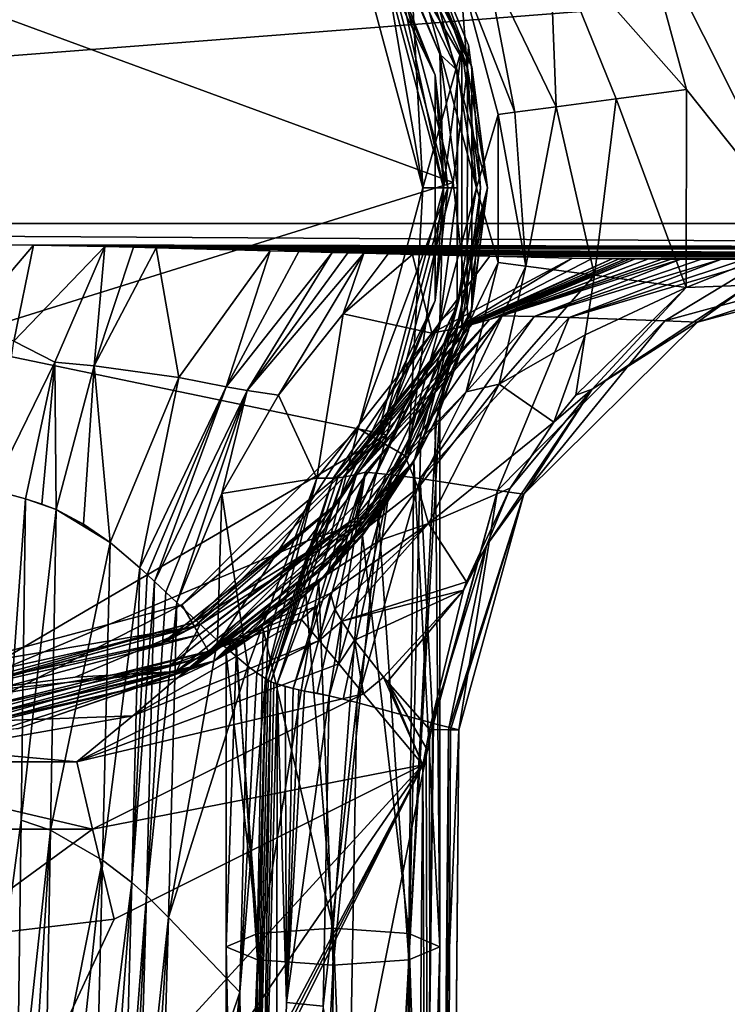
# Model space of a CAD drawing. Header units: metres. Extents: x -106 to 106, y -152 to 75.
# Tile 11 of 21: x 3 to 33, y -45 to -4. Entities that reach past the tile are written whole.
import ezdxf

# ---------------------------------------------------------------- set-up
doc = ezdxf.new("R2010")
doc.units = ezdxf.units.M
doc.layers.add('solid_20522313', color=7, linetype='CONTINUOUS')

msp = doc.modelspace()

# ---------------------------------------------------------------- linework, layer by layer
at = {"layer": 'solid_20522313'}
for points in [[(22.159164, -5.947891, 79.64257), (17.833956, 3.136271, 78.045311), (18.756016, -0.139834, 79.322937)], [(22.159164, -5.947891, 79.64257), (19.871204, 0.581675, 77.205017), (17.833956, 3.136271, 78.045311)], [(17.91346, 3.285439, 58.037868), (19.918594, 0.499982, 58.25), (22.337688, -5.901619, 58.037868)], [(17.91346, 3.285439, 58.037868), (22.337688, -5.901619, 58.037868), (19.65554, 0.355603, 57.950001)], [(21.729042, -6.040488, 55.778164), (19.515121, 0.267061, 55.23568), (17.425339, 2.896244, 55.778164)], [(17.425339, 2.896244, 55.778164), (18.819845, -0.127093, 56), (20.993502, -5.371542, 56)], [(21.729042, -6.040488, 55.778164), (17.425339, 2.896244, 55.778164), (20.993502, -5.371542, 56)], [(16.674753, 2.297672, 56.100445), (20.793076, -6.254116, 56.100445), (18.320229, -0.422885, 56)], [(16.674753, 2.297672, 56.100445), (18.469755, -0.336482, 56.300888), (20.793076, -6.254116, 56.100445)], [(-88, -12.5, -22.5), (-88, 1.184448, -22.5), (88, 1.184448, -22.5)], [(88, -12.5, -22.5), (-88, -12.5, -22.5), (88, 1.184448, -22.5)], [(25.613869, -0.314409, 23.511082), (31.37484, -6.863508, 22.5), (29.206701, 1.184448, 22.5)], [(88, -12.5, 22.5), (88, 1.184448, 22.5), (29.206701, 1.184448, 22.5)], [(41.794907, -12.5, 22.5), (88, -12.5, 22.5), (29.206701, 1.184448, 22.5)], [(36.409039, -13.185524, 22.5), (41.794907, -12.5, 22.5), (29.206701, 1.184448, 22.5)], [(31.37484, -6.863508, 22.5), (36.409039, -13.185524, 22.5), (29.206701, 1.184448, 22.5)], [(19.918594, 0.499982, 58.25), (19.871204, 0.581675, 77.205017), (22.202766, -4.996901, 78.150154)], [(22.159164, -5.947891, 79.64257), (22.202766, -4.996901, 78.150154), (19.871204, 0.581675, 77.205017)], [(23, -11.000027, 58.25), (19.918594, 0.499982, 58.25), (22.202766, -4.996901, 78.150154)], [(22.337688, -5.901619, 58.037868), (19.918594, 0.499982, 58.25), (23, -11.000027, 58.25)], [(19.65554, 0.355603, 57.950001), (20.273815, -11, 57.950001), (17.557665, -0.863149, 57.950001)], [(19.515121, 0.267061, 55.23568), (22.534121, -11, 55.23568), (21.830778, -1.892639, 30.143213)], [(21.729042, -6.040488, 55.778164), (22.534121, -11, 55.23568), (19.515121, 0.267061, 55.23568)], [(19.65554, 0.355603, 57.950001), (21.925657, -5.12162, 57.950001), (20.273815, -11, 57.950001)], [(22.337688, -5.901619, 58.037868), (21.925657, -5.12162, 57.950001), (19.65554, 0.355603, 57.950001)], [(21.551857, -10.771772, 81.214569), (18.756016, -0.139834, 79.322937), (-0.000006, -2.841091, 83.23671)], [(17.557665, -0.863149, 57.950001), (20.273815, -11, 57.950001), (18.469755, -0.336482, 56.300888)], [(18.320229, -0.422885, 56), (21.154348, -11, 56), (18.819845, -0.127093, 56)], [(20.273815, -11, 57.950001), (21.327036, -11, 56.300888), (18.469755, -0.336482, 56.300888)], [(20.793076, -6.254116, 56.100445), (18.469755, -0.336482, 56.300888), (21.327036, -11, 56.300888)], [(22.159164, -5.947891, 79.64257), (18.756016, -0.139834, 79.322937), (21.551857, -10.771772, 81.214569)], [(21.154348, -11, 56), (20.993502, -5.371542, 56), (18.819845, -0.127093, 56)], [(25.893021, -7.586236, 24.718378), (25.613869, -0.314409, 23.511082), (22.92522, -1.43606, 26.295723)], [(28.421568, -7.252871, 23.075279), (31.37484, -6.863508, 22.5), (25.613869, -0.314409, 23.511082)], [(25.893021, -7.586236, 24.718378), (28.421568, -7.252871, 23.075279), (25.613869, -0.314409, 23.511082)], [(20.793076, -6.254116, 56.100445), (21.154348, -11, 56), (18.320229, -0.422885, 56)], [(24.15287, -7.81566, 27.192989), (22.92522, -1.43606, 26.295723), (21.830778, -1.892639, 30.143213)], [(24.15287, -7.81566, 27.192989), (25.893021, -7.586236, 24.718378), (22.92522, -1.43606, 26.295723)], [(22.534121, -11, 55.23568), (23.451382, -7.908145, 30.143213), (21.830778, -1.892639, 30.143213)], [(24.15287, -7.81566, 27.192989), (21.830778, -1.892639, 30.143213), (23.451382, -7.908145, 30.143213)], [(21.551857, -10.771772, 81.214569), (-0.000006, -2.841091, 83.23671), (-0.000003, -17.504936, 85.804321)], [(21.925657, -5.12162, 57.950001), (19.655495, -22.355684, 57.950001), (20.273815, -11, 57.950001)], [(21.925657, -5.12162, 57.950001), (21.925632, -16.878469, 57.950001), (19.655495, -22.355684, 57.950001)], [(21.154348, -11, 56), (21.734917, -11, 56), (20.993502, -5.371542, 56)], [(21.729042, -6.040488, 55.778164), (20.993502, -5.371542, 56), (21.734917, -11, 56)], [(21.925657, -5.12162, 57.950001), (22.699993, -11.000047, 57.950001), (21.925632, -16.878469, 57.950001)], [(22.337688, -5.901619, 58.037868), (22.699993, -11.000047, 57.950001), (21.925657, -5.12162, 57.950001)], [(22.159164, -5.947891, 79.64257), (23, -11.000729, 79.153961), (22.202766, -4.996901, 78.150154)], [(23, -11.000027, 58.25), (22.202766, -4.996901, 78.150154), (23, -11.000729, 79.153961)], [(22.143454, -15.97957, 81.356194), (22.159164, -5.947891, 79.64257), (21.551857, -10.771772, 81.214569)], [(21.729042, -15.959512, 55.778164), (22.534121, -11, 55.23568), (21.729042, -6.040488, 55.778164)], [(21.729042, -15.959512, 55.778164), (21.729042, -6.040488, 55.778164), (21.734917, -11, 56)], [(22.143454, -15.97957, 81.356194), (23, -11.000729, 79.153961), (22.159164, -5.947891, 79.64257)], [(22.337688, -5.901619, 58.037868), (23, -11.000027, 58.25), (22.337667, -16.098473, 58.037868)], [(22.337688, -5.901619, 58.037868), (22.337667, -16.098473, 58.037868), (22.699993, -11.000047, 57.950001)], [(20.793076, -6.254116, 56.100445), (20.793076, -15.745884, 56.100445), (21.154348, -11, 56)], [(20.793076, -6.254116, 56.100445), (21.327036, -11, 56.300888), (20.793076, -15.745884, 56.100445)], [(28.421568, -7.252871, 23.075279), (31.366636, -15.198369, 22.5), (31.37484, -6.863508, 22.5)], [(31.37484, -6.863508, 22.5), (31.366636, -15.198369, 22.5), (36.409039, -13.185524, 22.5)], [(27.508066, -14.681926, 23.511101), (28.421568, -7.252871, 23.075279), (25.893021, -7.586236, 24.718378)], [(27.508066, -14.681926, 23.511101), (31.366636, -15.198369, 22.5), (28.421568, -7.252871, 23.075279)], [(24.620604, -14.295444, 26.295742), (24.15287, -7.81566, 27.192989), (23.451382, -7.908145, 30.143213)], [(24.620604, -14.295444, 26.295742), (25.893021, -7.586236, 24.718378), (24.15287, -7.81566, 27.192989)], [(24.620604, -14.295444, 26.295742), (27.508066, -14.681926, 23.511101), (25.893021, -7.586236, 24.718378)], [(22.534121, -11, 55.23568), (23.445238, -14.138107, 30.143213), (23.451382, -7.908145, 30.143213)], [(24.620604, -14.295444, 26.295742), (23.451382, -7.908145, 30.143213), (23.445238, -14.138107, 30.143213)], [(18.75824, -21.398708, 83.040367), (21.551857, -10.771772, 81.214569), (-0.000003, -17.504936, 85.804321)], [(22.143454, -15.97957, 81.356194), (21.551857, -10.771772, 81.214569), (18.75824, -21.398708, 83.040367)], [(17.557665, -21.13685, 57.950001), (18.469755, -21.663519, 56.300888), (21.327036, -11, 56.300888)], [(20.273815, -11, 57.950001), (17.557665, -21.13685, 57.950001), (21.327036, -11, 56.300888)], [(19.655495, -22.355684, 57.950001), (17.557665, -21.13685, 57.950001), (20.273815, -11, 57.950001)], [(21.154348, -11, 56), (18.320229, -21.577114, 56), (20.993502, -16.62846, 56)], [(20.793076, -15.745884, 56.100445), (18.320229, -21.577114, 56), (21.154348, -11, 56)], [(20.793076, -15.745884, 56.100445), (21.327036, -11, 56.300888), (18.469755, -21.663519, 56.300888)], [(22.534121, -11, 55.23568), (19.515121, -22.267061, 55.23568), (23.445238, -14.138107, 30.143213)], [(21.729042, -15.959512, 55.778164), (19.515121, -22.267061, 55.23568), (22.534121, -11, 55.23568)], [(20.18314, -22.029093, 72.076904), (19.918568, -22.500029, 58.25), (23, -11.000027, 58.25)], [(22.337667, -16.098473, 58.037868), (23, -11.000027, 58.25), (19.918568, -22.500029, 58.25)], [(20.849913, -20.709848, 73.299416), (20.18314, -22.029093, 72.076904), (23, -11.000027, 58.25)], [(20.849913, -20.709848, 73.299416), (23, -11.000027, 58.25), (21, -20.380831, 74.411736)], [(21.154348, -11, 56), (20.993502, -16.62846, 56), (21.734917, -11, 56)], [(21.729042, -15.959512, 55.778164), (21.734917, -11, 56), (20.993502, -16.62846, 56)], [(21, -20.380831, 74.411736), (23, -11.000027, 58.25), (22.203497, -17.000391, 80.144203)], [(22.337667, -16.098473, 58.037868), (21.925632, -16.878469, 57.950001), (22.699993, -11.000047, 57.950001)], [(22.143454, -15.97957, 81.356194), (22.203497, -17.000391, 80.144203), (23, -11.000729, 79.153961)], [(23, -11.000027, 58.25), (23, -11.000729, 79.153961), (22.203497, -17.000391, 80.144203)], [(88, -13.56066, -22.060659), (-88, -12.5, -22.5), (88, -12.5, -22.5)], [(88, -13.56066, -22.060659), (1.972453, -13.401677, -22.19874), (-88, -12.5, -22.5)], [(34.014324, -15.099493, 22.060659), (36.409039, -13.185524, 22.5), (31.366636, -15.198369, 22.5)], [(1.093568, -16.68074, -20.124584), (1.972453, -13.401677, -22.19874), (3.882222, -13.420269, -22.184526)], [(1.093568, -16.68074, -20.124584), (3.882222, -13.420269, -22.184526), (3.060774, -17.45677, -19.65657)], [(88, -13.56066, -22.060659), (3.882222, -13.420269, -22.184526), (1.972453, -13.401677, -22.19874)], [(3.060774, -17.45677, -19.65657), (3.882222, -13.420269, -22.184526), (6.897448, -13.470879, -22.143414)], [(3.060774, -17.45677, -19.65657), (6.897448, -13.470879, -22.143414), (4.784286, -18.344639, -19.083626)], [(88, -13.56066, -22.060659), (6.897448, -13.470879, -22.143414), (3.882222, -13.420269, -22.184526)], [(6.447274, -18.495636, -18.808414), (4.784286, -18.344639, -19.083626), (6.897448, -13.470879, -22.143414)], [(6.447274, -18.495636, -18.808414), (6.897448, -13.470879, -22.143414), (8.097108, -13.497569, -22.120203)], [(6.447274, -18.495636, -18.808414), (8.097108, -13.497569, -22.120203), (9.055726, -13.520762, -22.09911)], [(10.010758, -18.987864, -17.890762), (6.447274, -18.495636, -18.808414), (9.055726, -13.520762, -22.09911)], [(88, -13.56066, -22.060659), (8.097108, -13.497569, -22.120203), (6.897448, -13.470879, -22.143414)], [(88, -13.56066, -22.060659), (9.055726, -13.520762, -22.09911), (8.097108, -13.497569, -22.120203)], [(13.846398, -13.650879, -21.962017), (9.055726, -13.520762, -22.09911), (11.62744, -13.588185, -22.032402)], [(88, -13.56066, -22.060659), (11.62744, -13.588185, -22.032402), (9.055726, -13.520762, -22.09911)], [(10.010758, -18.987864, -17.890762), (9.055726, -13.520762, -22.09911), (13.846398, -13.650879, -21.962017)], [(11.99399, -19.37521, -17.163057), (10.010758, -18.987864, -17.890762), (13.846398, -13.650879, -21.962017)], [(88, -13.56066, -22.060659), (87.999825, -14, -21), (11.62744, -13.588185, -22.032402)], [(87.999825, -14, -21), (13.846398, -13.650879, -21.962017), (11.62744, -13.588185, -22.032402)], [(11.99399, -19.37521, -17.163057), (13.846398, -13.650879, -21.962017), (15.057316, -13.683551, -21.921524)], [(87.999825, -14, -21), (15.057316, -13.683551, -21.921524), (13.846398, -13.650879, -21.962017)], [(11.99399, -19.37521, -17.163057), (15.057316, -13.683551, -21.921524), (16.454609, -13.719032, -21.874048)], [(12.878977, -19.533072, -16.802654), (11.99399, -19.37521, -17.163057), (16.454609, -13.719032, -21.874048)], [(12.878977, -19.533072, -16.802654), (16.454609, -13.719032, -21.874048), (17.124081, -13.736105, -21.849731)], [(12.878977, -19.533072, -16.802654), (17.124081, -13.736105, -21.849731), (17.792044, -13.753176, -21.824348)], [(14.19584, -19.736418, -16.215639), (12.878977, -19.533072, -16.802654), (17.792044, -13.753176, -21.824348)], [(16.928749, -16.30941, -18.57416), (14.19584, -19.736418, -16.215639), (17.792044, -13.753176, -21.824348)], [(87.999825, -14, -21), (16.454609, -13.719032, -21.874048), (15.057316, -13.683551, -21.921524)], [(87.999825, -14, -21), (17.124081, -13.736105, -21.849731), (16.454609, -13.719032, -21.874048)], [(16.928749, -16.30941, -18.57416), (17.792044, -13.753176, -21.824348), (18.818287, -13.779348, -21.783113)], [(16.928749, -16.30941, -18.57416), (18.818287, -13.779348, -21.783113), (19.84211, -13.805236, -21.739161)], [(20.658865, -17.125259, -16.1572), (16.928749, -16.30941, -18.57416), (19.84211, -13.805236, -21.739161)], [(87.999825, -14, -21), (17.792044, -13.753176, -21.824348), (17.124081, -13.736105, -21.849731)], [(87.999825, -14, -21), (18.818287, -13.779348, -21.783113), (17.792044, -13.753176, -21.824348)], [(87.999825, -14, -21), (19.84211, -13.805236, -21.739161), (18.818287, -13.779348, -21.783113)], [(87.999825, -14, -21), (23.103056, -13.883955, -21.578506), (19.84211, -13.805236, -21.739161)], [(20.658865, -17.125259, -16.1572), (19.84211, -13.805236, -21.739161), (23.103056, -13.883955, -21.578506)], [(20.658865, -17.125259, -16.1572), (23.103056, -13.883955, -21.578506), (26.565542, -13.954547, -21.366463)], [(21.729374, -16.907656, -15.832203), (20.658865, -17.125259, -16.1572), (26.565542, -13.954547, -21.366463)], [(21.729374, -16.907656, -15.832203), (26.565542, -13.954547, -21.366463), (27.409824, -13.968287, -21.306808)], [(21.729374, -16.907656, -15.832203), (27.409824, -13.968287, -21.306808), (28.274586, -13.980377, -21.241837)], [(22.049175, -16.824692, -15.745816), (21.729374, -16.907656, -15.832203), (28.274586, -13.980377, -21.241837)], [(22.049175, -16.824692, -15.745816), (28.274586, -13.980377, -21.241837), (28.538568, -13.983608, -21.221151)], [(22.049175, -16.824692, -15.745816), (28.538568, -13.983608, -21.221151), (28.803024, -13.986604, -21.200022)], [(22.333984, -16.757683, -15.645121), (22.049175, -16.824692, -15.745816), (28.803024, -13.986604, -21.200022)], [(22.333984, -16.757683, -15.645121), (28.803024, -13.986604, -21.200022), (29.007874, -13.988746, -21.183403)], [(22.333984, -16.757683, -15.645121), (29.007874, -13.988746, -21.183403), (29.212992, -13.99072, -21.166601)], [(23.084497, -16.550421, -15.406041), (22.333984, -16.757683, -15.645121), (29.212992, -13.99072, -21.166601)], [(23.084497, -16.550421, -15.406041), (29.212992, -13.99072, -21.166601), (29.774237, -13.995215, -21.119709)], [(23.084497, -16.550421, -15.406041), (29.774237, -13.995215, -21.119709), (30.33869, -13.998314, -21.071095)], [(23.084497, -16.550421, -15.406041), (30.33869, -13.998314, -21.071095), (23.6026, -16.385227, -15.255149)], [(87.999825, -14, -21), (26.565542, -13.954547, -21.366463), (23.103056, -13.883955, -21.578506)], [(23.6026, -16.385227, -15.255149), (30.33869, -13.998314, -21.071095), (30.735239, -13.999567, -21.036026)], [(23.6026, -16.385227, -15.255149), (30.735239, -13.999567, -21.036026), (31.133635, -14, -21)], [(23.6026, -16.385227, -15.255149), (31.133635, -14, -21), (24.960836, -16.41675, -13.264277)], [(32.009205, -14, -19.817461), (24.960836, -16.41675, -13.264277), (31.133635, -14, -21)], [(32.009205, -14, -19.817461), (32.857449, -14, -18.600279), (24.960836, -16.41675, -13.264277)], [(26.442331, -16.463125, -10.738212), (24.960836, -16.41675, -13.264277), (32.857449, -14, -18.600279)], [(33.831848, -14, -17.103024), (26.442331, -16.463125, -10.738212), (32.857449, -14, -18.600279)], [(33.831848, -14, -17.103024), (34.76395, -14, -15.555731), (26.442331, -16.463125, -10.738212)], [(30.46969, -16.605164, -0.4266), (26.442331, -16.463125, -10.738212), (34.76395, -14, -15.555731)], [(87.999825, -14, -21), (27.409824, -13.968287, -21.306808), (26.565542, -13.954547, -21.366463)], [(87.999825, -14, -21), (28.274586, -13.980377, -21.241837), (27.409824, -13.968287, -21.306808)], [(87.999825, -14, -21), (28.538568, -13.983608, -21.221151), (28.274586, -13.980377, -21.241837)], [(87.999825, -14, -21), (28.803024, -13.986604, -21.200022), (28.538568, -13.983608, -21.221151)], [(87.999825, -14, -21), (29.007874, -13.988746, -21.183403), (28.803024, -13.986604, -21.200022)], [(87.999825, -14, -21), (29.212992, -13.99072, -21.166601), (29.007874, -13.988746, -21.183403)], [(87.999825, -14, -21), (29.774237, -13.995215, -21.119709), (29.212992, -13.99072, -21.166601)], [(87.999825, -14, -21), (30.33869, -13.998314, -21.071095), (29.774237, -13.995215, -21.119709)], [(87.999825, -14, -21), (30.735239, -13.999567, -21.036026), (30.33869, -13.998314, -21.071095)], [(30.46969, -16.605164, -0.4266), (34.76395, -14, -15.555731), (39.996944, -14, -3.005569)], [(30.46969, -16.605164, -0.4266), (39.996944, -14, -3.005569), (31.845331, -16.650476, 10.5)], [(87.999825, -14, -21), (31.133635, -14, -21), (30.735239, -13.999567, -21.036026)], [(32.009205, -14, -19.817461), (31.133635, -14, -21), (87.999825, -14, -21)], [(39.996944, -14, -3.005569), (41.794907, -14, 10.5), (31.845331, -16.650476, 10.5)], [(31.845331, -16.650476, 21), (31.845331, -16.650476, 10.5), (41.794907, -14, 10.5)], [(31.845331, -16.650476, 21), (41.794907, -14, 10.5), (41.794907, -14, 21)], [(34.014324, -15.099493, 22.060659), (31.845331, -16.650476, 21), (41.794907, -14, 21)], [(32.009205, -14, -19.817461), (87.999825, -14, -21), (32.857449, -14, -18.600279)], [(33.831848, -14, -17.103024), (32.857449, -14, -18.600279), (87.999825, -14, -21)], [(19.515121, -22.267061, 55.23568), (22.0998, -19.587282, 28.90617), (23.445238, -14.138107, 30.143213)], [(24.620604, -14.295444, 26.295742), (23.445238, -14.138107, 30.143213), (22.0998, -19.587282, 28.90617)], [(23.492363, -19.270113, 25.139317), (24.620604, -14.295444, 26.295742), (22.0998, -19.587282, 28.90617)], [(23.492363, -19.270113, 25.139317), (27.508066, -14.681926, 23.511101), (24.620604, -14.295444, 26.295742)], [(27.111349, -17.183359, 23.107994), (27.508066, -14.681926, 23.511101), (23.492363, -19.270113, 25.139317)], [(27.111349, -17.183359, 23.107994), (31.366636, -15.198369, 22.5), (27.508066, -14.681926, 23.511101)], [(26.716173, -19.725853, 22.306692), (27.40531, -19.48428, 22.060659), (31.366636, -15.198369, 22.5)], [(27.111349, -17.183359, 23.107994), (26.716173, -19.725853, 22.306692), (31.366636, -15.198369, 22.5)], [(27.40531, -19.48428, 22.060659), (34.014324, -15.099493, 22.060659), (31.366636, -15.198369, 22.5)], [(27.40531, -19.48428, 22.060659), (31.845331, -16.650476, 21), (34.014324, -15.099493, 22.060659)], [(20.793076, -15.745884, 56.100445), (16.674753, -24.297672, 56.100445), (18.320229, -21.577114, 56)], [(20.793076, -15.745884, 56.100445), (18.469755, -21.663519, 56.300888), (16.674753, -24.297672, 56.100445)], [(17.425339, -24.896244, 55.778164), (19.515121, -22.267061, 55.23568), (21.729042, -15.959512, 55.778164)], [(17.425339, -24.896244, 55.778164), (21.729042, -15.959512, 55.778164), (18.819843, -21.872908, 56)], [(17.791758, -25.047266, 82.863701), (22.143454, -15.97957, 81.356194), (18.75824, -21.398708, 83.040367)], [(17.791758, -25.047266, 82.863701), (22.203497, -17.000391, 80.144203), (22.143454, -15.97957, 81.356194)], [(22.337667, -16.098473, 58.037868), (19.918568, -22.500029, 58.25), (17.913401, -25.285513, 58.037868)], [(22.337667, -16.098473, 58.037868), (17.913401, -25.285513, 58.037868), (21.925632, -16.878469, 57.950001)], [(21.729042, -15.959512, 55.778164), (20.993502, -16.62846, 56), (18.819843, -21.872908, 56)], [(15.816549, -23.219347, -12.767097), (14.19584, -19.736418, -16.215639), (16.928749, -16.30941, -18.57416)], [(20.658865, -17.125259, -16.1572), (15.816549, -23.219347, -12.767097), (16.928749, -16.30941, -18.57416)], [(23.084497, -16.550421, -15.406041), (16.924738, -23.180199, -11.777963), (22.333984, -16.757683, -15.645121)], [(23.084497, -16.550421, -15.406041), (17.484795, -23.076803, -11.249233), (16.924738, -23.180199, -11.777963)], [(17.484795, -23.076803, -11.249233), (23.6026, -16.385227, -15.255149), (17.867887, -22.971981, -10.880576)], [(23.084497, -16.550421, -15.406041), (23.6026, -16.385227, -15.255149), (17.484795, -23.076803, -11.249233)], [(17.867887, -22.971981, -10.880576), (23.6026, -16.385227, -15.255149), (18.972637, -23.082939, -9.217856)], [(23.6026, -16.385227, -15.255149), (24.960836, -16.41675, -13.264277), (18.972637, -23.082939, -9.217856)], [(20.170424, -23.24579, -7.107307), (18.972637, -23.082939, -9.217856), (24.960836, -16.41675, -13.264277)], [(26.442331, -16.463125, -10.738212), (20.170424, -23.24579, -7.107307), (24.960836, -16.41675, -13.264277)], [(23.425508, -23.740351, 1.480755), (20.170424, -23.24579, -7.107307), (26.442331, -16.463125, -10.738212)], [(23.425508, -23.740351, 1.480755), (26.442331, -16.463125, -10.738212), (30.46969, -16.605164, -0.4266)], [(21.729374, -16.907656, -15.832203), (16.504215, -23.22543, -12.163916), (20.658865, -17.125259, -16.1572)], [(16.703802, -23.204544, -11.985228), (16.504215, -23.22543, -12.163916), (21.729374, -16.907656, -15.832203)], [(22.333984, -16.757683, -15.645121), (16.703802, -23.204544, -11.985228), (22.049175, -16.824692, -15.745816)], [(22.333984, -16.757683, -15.645121), (16.924738, -23.180199, -11.777963), (16.703802, -23.204544, -11.985228)], [(22.049175, -16.824692, -15.745816), (16.703802, -23.204544, -11.985228), (21.729374, -16.907656, -15.832203)], [(17.913401, -25.285513, 58.037868), (19.655495, -22.355684, 57.950001), (21.925632, -16.878469, 57.950001)], [(18.320229, -21.577114, 56), (18.819843, -21.872908, 56), (20.993502, -16.62846, 56)], [(23.425508, -23.740351, 1.480755), (30.46969, -16.605164, -0.4266), (24.532869, -23.899403, 10.5)], [(30.46969, -16.605164, -0.4266), (31.845331, -16.650476, 10.5), (24.532869, -23.899403, 10.5)], [(24.532869, -23.899403, 21), (24.532869, -23.899403, 10.5), (31.845331, -16.650476, 10.5)], [(31.845331, -16.650476, 21), (24.532869, -23.899403, 21), (31.845331, -16.650476, 10.5)], [(27.40531, -19.48428, 22.060659), (24.532869, -23.899403, 21), (31.845331, -16.650476, 21)], [(16.504215, -23.22543, -12.163916), (15.816549, -23.219347, -12.767097), (20.658865, -17.125259, -16.1572)], [(17.791758, -25.047266, 82.863701), (19.875546, -22.574224, 81.05365), (22.203497, -17.000391, 80.144203)], [(20.802757, -20.810469, 75.825439), (22.203497, -17.000391, 80.144203), (19.875546, -22.574224, 81.05365)], [(20.802757, -20.810469, 75.825439), (21, -20.380831, 74.411736), (22.203497, -17.000391, 80.144203)], [(27.111349, -17.183359, 23.107994), (23.492363, -19.270113, 25.139317), (25.794064, -20.872564, 22.266819)], [(27.111349, -17.183359, 23.107994), (25.794064, -20.872564, 22.266819), (26.716173, -19.725853, 22.306692)], [(18.75824, -21.398708, 83.040367), (-0.000003, -17.504936, 85.804321), (0, -32.361866, 84.859528)], [(2.151513, -23.714151, -17.586681), (3.060774, -17.45677, -19.65657), (4.784286, -18.344639, -19.083626)], [(2.151513, -23.714151, -17.586681), (4.784286, -18.344639, -19.083626), (3.549267, -24.091677, -17.345034)], [(4.233344, -24.319004, -17.190723), (3.549267, -24.091677, -17.345034), (4.784286, -18.344639, -19.083626)], [(4.233344, -24.319004, -17.190723), (4.784286, -18.344639, -19.083626), (4.847096, -24.547401, -17.033403)], [(6.447274, -18.495636, -18.808414), (4.847096, -24.547401, -17.033403), (4.784286, -18.344639, -19.083626)], [(5.997297, -25.169655, -16.649151), (4.847096, -24.547401, -17.033403), (6.447274, -18.495636, -18.808414)], [(5.997297, -25.169655, -16.649151), (6.447274, -18.495636, -18.808414), (7.113913, -25.939783, -16.162195)], [(10.010758, -18.987864, -17.890762), (7.113913, -25.939783, -16.162195), (6.447274, -18.495636, -18.808414)], [(8.359559, -26.99485, -15.483579), (7.113913, -25.939783, -16.162195), (10.010758, -18.987864, -17.890762)], [(11.99399, -19.37521, -17.163057), (8.359559, -26.99485, -15.483579), (10.010758, -18.987864, -17.890762)], [(8.671614, -27.283733, -15.292346), (8.359559, -26.99485, -15.483579), (11.99399, -19.37521, -17.163057)], [(8.671614, -27.283733, -15.292346), (11.99399, -19.37521, -17.163057), (8.98246, -27.574278, -15.094164)], [(12.878977, -19.533072, -16.802654), (8.98246, -27.574278, -15.094164), (11.99399, -19.37521, -17.163057)], [(23.492363, -19.270113, 25.139317), (22.0998, -19.587282, 28.90617), (20.0874, -23.630133, 28.490005)], [(20.521338, -25.129805, 24.765823), (23.492363, -19.270113, 25.139317), (20.0874, -23.630133, 28.490005)], [(20.521338, -25.129805, 24.765823), (25.794064, -20.872564, 22.266819), (23.492363, -19.270113, 25.139317)], [(22.963017, -26.054779, 22.060659), (24.532869, -23.899403, 21), (27.40531, -19.48428, 22.060659)], [(23.955193, -23.640465, 22.221552), (22.963017, -26.054779, 22.060659), (27.40531, -19.48428, 22.060659)], [(25.794064, -20.872564, 22.266819), (23.955193, -23.640465, 22.221552), (27.40531, -19.48428, 22.060659)], [(26.716173, -19.725853, 22.306692), (25.794064, -20.872564, 22.266819), (27.40531, -19.48428, 22.060659)], [(9.464945, -28.029015, -14.771011), (8.98246, -27.574278, -15.094164), (12.878977, -19.533072, -16.802654)], [(9.464945, -28.029015, -14.771011), (12.878977, -19.533072, -16.802654), (9.926815, -28.465858, -14.443387)], [(11.812657, -23.873995, -14.809688), (9.926815, -28.465858, -14.443387), (12.878977, -19.533072, -16.802654)], [(14.19584, -19.736418, -16.215639), (11.812657, -23.873995, -14.809688), (12.878977, -19.533072, -16.802654)], [(15.816549, -23.219347, -12.767097), (11.812657, -23.873995, -14.809688), (14.19584, -19.736418, -16.215639)], [(19.515121, -22.267061, 55.23568), (20.0874, -23.630133, 28.490005), (22.0998, -19.587282, 28.90617)], [(19.682365, -43.506641, 75.258766), (20.849913, -20.709848, 73.299416), (21, -20.380831, 74.411736)], [(19.682365, -43.506641, 75.258766), (21, -20.380831, 74.411736), (21, -42.956642, 78.392464)], [(19.682365, -43.506641, 75.258766), (20.18314, -22.029093, 72.076904), (20.849913, -20.709848, 73.299416)], [(21, -42.956642, 78.392464), (21, -20.380831, 74.411736), (20.802757, -20.810469, 75.825439)], [(17.557665, -21.13685, 57.950001), (10.136851, -28.557665, 57.950001), (18.469755, -21.663519, 56.300888)], [(11.338322, -30.665504, 57.950001), (10.136851, -28.557665, 57.950001), (17.557665, -21.13685, 57.950001)], [(16.044453, -27.058186, 57.950001), (11.338322, -30.665504, 57.950001), (17.557665, -21.13685, 57.950001)], [(19.655495, -22.355684, 57.950001), (16.044453, -27.058186, 57.950001), (17.557665, -21.13685, 57.950001)], [(19.901678, -22.529234, 77.782135), (20.802757, -20.810469, 75.825439), (19.875546, -22.574224, 81.05365)], [(21, -42.956642, 78.392464), (20.802757, -20.810469, 75.825439), (19.901678, -22.529234, 77.782135)], [(20.521338, -25.129805, 24.765823), (23.955193, -23.640465, 22.221552), (25.794064, -20.872564, 22.266819)], [(15.406248, -25.866251, 83.789467), (18.75824, -21.398708, 83.040367), (0, -32.361866, 84.859528)], [(17.791758, -25.047266, 82.863701), (18.75824, -21.398708, 83.040367), (15.406248, -25.866251, 83.789467)], [(10.136851, -28.557665, 57.950001), (10.663518, -29.469755, 56.300888), (18.469755, -21.663519, 56.300888)], [(18.320229, -21.577114, 56), (10.577115, -29.320229, 56), (15.362264, -26.375549, 56)], [(16.674753, -24.297672, 56.100445), (10.577115, -29.320229, 56), (18.320229, -21.577114, 56)], [(16.674753, -24.297672, 56.100445), (18.469755, -21.663519, 56.300888), (10.663518, -29.469755, 56.300888)], [(18.320229, -21.577114, 56), (15.362264, -26.375549, 56), (18.819843, -21.872908, 56)], [(17.425339, -24.896244, 55.778164), (18.819843, -21.872908, 56), (15.362264, -26.375549, 56)], [(19.515121, -22.267061, 55.23568), (11.26706, -30.515121, 55.23568), (20.0874, -23.630133, 28.490005)], [(17.425339, -24.896244, 55.778164), (11.26706, -30.515121, 55.23568), (19.515121, -22.267061, 55.23568)], [(17.913401, -25.285513, 58.037868), (16.044453, -27.058186, 57.950001), (19.655495, -22.355684, 57.950001)], [(20.18314, -22.029093, 72.076904), (18.405334, -24.792885, 71.050148), (19.918568, -22.500029, 58.25)], [(19.682365, -43.506641, 75.258766), (18.405334, -24.792885, 71.050148), (20.18314, -22.029093, 72.076904)], [(12.435098, -30.3486, 74.209137), (11.499967, -30.918604, 58.25), (19.918568, -22.500029, 58.25)], [(17.913401, -25.285513, 58.037868), (19.918568, -22.500029, 58.25), (11.499967, -30.918604, 58.25)], [(13.768373, -29.423677, 72.374962), (12.435098, -30.3486, 74.209137), (19.918568, -22.500029, 58.25)], [(15.899878, -27.619081, 71.159477), (13.768373, -29.423677, 72.374962), (19.918568, -22.500029, 58.25)], [(18.405334, -24.792885, 71.050148), (15.899878, -27.619081, 71.159477), (19.918568, -22.500029, 58.25)], [(17.740204, -25.638481, 79.731262), (19.875546, -22.574224, 81.05365), (16.192163, -27.334438, 81.823219)], [(17.791758, -25.047266, 82.863701), (16.192163, -27.334438, 81.823219), (19.875546, -22.574224, 81.05365)], [(17.740204, -25.638481, 79.731262), (19.901678, -22.529234, 77.782135), (19.875546, -22.574224, 81.05365)], [(19.682365, -42.401684, 81.525284), (19.901678, -22.529234, 77.782135), (17.740204, -25.638481, 79.731262)], [(19.682365, -42.401684, 81.525284), (21, -42.956642, 78.392464), (19.901678, -22.529234, 77.782135)], [(16.924738, -23.180199, -11.777963), (14.14099, -31.88604, -10.39138), (13.881656, -31.795671, -10.702494)], [(16.924738, -23.180199, -11.777963), (13.881656, -31.795671, -10.702494), (16.703802, -23.204544, -11.985228)], [(16.703802, -23.204544, -11.985228), (13.881656, -31.795671, -10.702494), (16.504215, -23.22543, -12.163916)], [(17.484795, -23.076803, -11.249233), (14.816725, -32.088966, -9.548729), (14.14099, -31.88604, -10.39138)], [(17.484795, -23.076803, -11.249233), (14.14099, -31.88604, -10.39138), (16.924738, -23.180199, -11.777963)], [(17.867887, -22.971981, -10.880576), (15.297359, -32.189171, -8.919716), (14.816725, -32.088966, -9.548729)], [(17.484795, -23.076803, -11.249233), (17.867887, -22.971981, -10.880576), (14.816725, -32.088966, -9.548729)], [(17.867887, -22.971981, -10.880576), (15.8265, -32.283104, -8.191097), (15.297359, -32.189171, -8.919716)], [(17.867887, -22.971981, -10.880576), (16.340057, -32.387508, -7.438933), (15.8265, -32.283104, -8.191097)], [(17.867887, -22.971981, -10.880576), (18.972637, -23.082939, -9.217856), (16.340057, -32.387508, -7.438933)], [(18.972637, -23.082939, -9.217856), (16.928139, -32.525101, -6.515797), (16.340057, -32.387508, -7.438933)], [(18.972637, -23.082939, -9.217856), (17.493084, -32.677345, -5.557345), (16.928139, -32.525101, -6.515797)], [(20.170424, -23.24579, -7.107307), (17.493084, -32.677345, -5.557345), (18.972637, -23.082939, -9.217856)], [(11.26706, -30.515121, 55.23568), (18.475193, -25.838524, 29.202927), (20.0874, -23.630133, 28.490005)], [(15.816549, -23.219347, -12.767097), (12.911171, -31.13867, -11.807041), (11.812657, -23.873995, -14.809688)], [(15.816549, -23.219347, -12.767097), (13.296181, -31.422218, -11.386903), (12.911171, -31.13867, -11.807041)], [(15.816549, -23.219347, -12.767097), (13.652937, -31.659512, -10.976797), (13.296181, -31.422218, -11.386903)], [(16.504215, -23.22543, -12.163916), (13.652937, -31.659512, -10.976797), (15.816549, -23.219347, -12.767097)], [(16.504215, -23.22543, -12.163916), (13.768629, -31.730085, -10.839207), (13.652937, -31.659512, -10.976797)], [(16.504215, -23.22543, -12.163916), (13.881656, -31.795671, -10.702494), (13.768629, -31.730085, -10.839207)], [(20.170424, -23.24579, -7.107307), (20.697304, -33.547516, 2.221197), (17.493084, -32.677345, -5.557345)], [(20.521338, -25.129805, 24.765823), (20.0874, -23.630133, 28.490005), (18.475193, -25.838524, 29.202927)], [(23.425508, -23.740351, 1.480755), (20.697304, -33.547516, 2.221197), (20.170424, -23.24579, -7.107307)], [(2.151513, -23.714151, -17.586681), (3.549267, -24.091677, -17.345034), (1.599994, -50.854939, -12.304246)], [(11.630137, -30.057743, -13.060036), (9.926815, -28.465858, -14.443387), (11.812657, -23.873995, -14.809688)], [(11.630137, -30.057743, -13.060036), (11.812657, -23.873995, -14.809688), (12.911171, -31.13867, -11.807041)], [(20.521338, -25.129805, 24.765823), (22.113298, -27.587219, 22.268848), (23.955193, -23.640465, 22.221552)], [(23.425508, -23.740351, 1.480755), (20.722862, -33.554096, 2.316765), (20.697304, -33.547516, 2.221197)], [(23.425508, -23.740351, 1.480755), (21.795668, -33.82547, 10.5), (20.722862, -33.554096, 2.316765)], [(21.443855, -33.822399, 21.965246), (24.532869, -23.899403, 21), (21.356344, -33.821636, 22.060659)], [(22.963017, -26.054779, 22.060659), (21.356344, -33.821636, 22.060659), (24.532869, -23.899403, 21)], [(21.443855, -33.822399, 21.965246), (21.795668, -33.82547, 21), (24.532869, -23.899403, 21)], [(23.425508, -23.740351, 1.480755), (24.532869, -23.899403, 10.5), (21.795668, -33.82547, 10.5)], [(21.795668, -33.82547, 21), (21.795668, -33.82547, 10.5), (24.532869, -23.899403, 10.5)], [(24.532869, -23.899403, 21), (21.795668, -33.82547, 21), (24.532869, -23.899403, 10.5)], [(23.955193, -23.640465, 22.221552), (22.113298, -27.587219, 22.268848), (22.963017, -26.054779, 22.060659)], [(3.363019, -37.624245, -14.791383), (1.599994, -50.854939, -12.304246), (3.549267, -24.091677, -17.345034)], [(3.363019, -37.624245, -14.791383), (3.549267, -24.091677, -17.345034), (4.847096, -24.547401, -17.033403)], [(4.233344, -24.319004, -17.190723), (4.847096, -24.547401, -17.033403), (3.549267, -24.091677, -17.345034)], [(16.674753, -24.297672, 56.100445), (9.25379, -30.215693, 56.100445), (10.577115, -29.320229, 56)], [(16.674753, -24.297672, 56.100445), (10.663518, -29.469755, 56.300888), (9.25379, -30.215693, 56.100445)], [(4.604435, -38.048325, -14.576163), (3.363019, -37.624245, -14.791383), (4.847096, -24.547401, -17.033403)], [(4.604435, -38.048325, -14.576163), (4.847096, -24.547401, -17.033403), (7.113913, -25.939783, -16.162195)], [(5.997297, -25.169655, -16.649151), (7.113913, -25.939783, -16.162195), (4.847096, -24.547401, -17.033403)], [(16.500002, -43.736107, 73.96048), (15.899878, -27.619081, 71.159477), (18.405334, -24.792885, 71.050148)], [(19.682365, -43.506641, 75.258766), (16.500002, -43.736107, 73.96048), (18.405334, -24.792885, 71.050148)], [(9.670334, -31.080654, 55.778164), (11.26706, -30.515121, 55.23568), (17.425339, -24.896244, 55.778164)], [(9.670334, -31.080654, 55.778164), (17.425339, -24.896244, 55.778164), (10.856245, -29.82946, 56)], [(9.899744, -31.372406, 83.893852), (17.791758, -25.047266, 82.863701), (10.910658, -29.388731, 84.372627)], [(9.899744, -31.372406, 83.893852), (16.192163, -27.334438, 81.823219), (17.791758, -25.047266, 82.863701)], [(17.913401, -25.285513, 58.037868), (11.499967, -30.918604, 58.25), (9.941169, -31.643133, 58.037868)], [(17.913401, -25.285513, 58.037868), (9.941169, -31.643133, 58.037868), (16.044453, -27.058186, 57.950001)], [(17.425339, -24.896244, 55.778164), (15.362264, -26.375549, 56), (10.856245, -29.82946, 56)], [(17.791758, -25.047266, 82.863701), (15.406248, -25.866251, 83.789467), (10.910658, -29.388731, 84.372627)], [(20.521338, -25.129805, 24.765823), (18.475193, -25.838524, 29.202927), (16.39135, -28.063087, 30.001926)], [(20.521338, -25.129805, 24.765823), (16.39135, -28.063087, 30.001926), (16.566956, -28.741142, 27.293224)], [(20.521338, -25.129805, 24.765823), (16.566956, -28.741142, 27.293224), (16.861946, -29.25351, 26.184765)], [(20.521338, -25.129805, 24.765823), (16.861946, -29.25351, 26.184765), (22.113298, -27.587219, 22.268848)], [(15.353721, -28.124931, 80.195854), (17.740204, -25.638481, 79.731262), (16.192163, -27.334438, 81.823219)], [(16.500002, -42.173271, 82.823753), (17.740204, -25.638481, 79.731262), (15.353721, -28.124931, 80.195854)], [(16.500002, -42.173271, 82.823753), (19.682365, -42.401684, 81.525284), (17.740204, -25.638481, 79.731262)], [(10.910658, -29.388731, 84.372627), (15.406248, -25.866251, 83.789467), (0, -32.361866, 84.859528)], [(6.798046, -39.313423, -13.937453), (4.604435, -38.048325, -14.576163), (7.113913, -25.939783, -16.162195)], [(6.798046, -39.313423, -13.937453), (7.113913, -25.939783, -16.162195), (8.359559, -26.99485, -15.483579)], [(11.26706, -30.515121, 55.23568), (16.39135, -28.063087, 30.001926), (18.475193, -25.838524, 29.202927)], [(22.963017, -26.054779, 22.060659), (20.553452, -33.814629, 22.477692), (21.356344, -33.821636, 22.060659)], [(21.986664, -27.939182, 22.278025), (20.553452, -33.814629, 22.477692), (22.963017, -26.054779, 22.060659)], [(22.113298, -27.587219, 22.268848), (21.986664, -27.939182, 22.278025), (22.963017, -26.054779, 22.060659)], [(10.577115, -29.320229, 56), (10.856245, -29.82946, 56), (15.362264, -26.375549, 56)], [(8.02319, -40.248985, -13.424021), (6.798046, -39.313423, -13.937453), (8.359559, -26.99485, -15.483579)], [(8.02319, -40.248985, -13.424021), (8.359559, -26.99485, -15.483579), (8.671614, -27.283733, -15.292346)], [(8.02319, -40.248985, -13.424021), (8.671614, -27.283733, -15.292346), (8.98246, -27.574278, -15.094164)], [(9.899744, -31.372406, 83.893852), (11.424213, -30.962149, 82.405991), (16.192163, -27.334438, 81.823219)], [(9.941169, -31.643133, 58.037868), (11.338322, -30.665504, 57.950001), (16.044453, -27.058186, 57.950001)], [(15.353721, -28.124931, 80.195854), (16.192163, -27.334438, 81.823219), (11.424213, -30.962149, 82.405991)], [(8.639346, -40.797863, -13.110454), (8.02319, -40.248985, -13.424021), (8.98246, -27.574278, -15.094164)], [(8.639346, -40.797863, -13.110454), (8.98246, -27.574278, -15.094164), (9.464945, -28.029015, -14.771011)], [(13.317636, -43.506645, 75.258766), (13.768373, -29.423677, 72.374962), (15.899878, -27.619081, 71.159477)], [(16.500002, -43.736107, 73.96048), (13.317636, -43.506645, 75.258766), (15.899878, -27.619081, 71.159477)], [(16.861946, -29.25351, 26.184765), (21.986664, -27.939182, 22.278025), (22.113298, -27.587219, 22.268848)], [(8.639346, -40.797863, -13.110454), (9.464945, -28.029015, -14.771011), (9.926815, -28.465858, -14.443387)], [(11.26706, -30.515121, 55.23568), (15.768272, -28.634085, 30.108915), (16.39135, -28.063087, 30.001926)], [(13.55048, -29.584522, 79.485641), (15.353721, -28.124931, 80.195854), (11.424213, -30.962149, 82.405991)], [(16.500002, -42.173271, 82.823753), (15.353721, -28.124931, 80.195854), (13.55048, -29.584522, 79.485641)], [(15.919215, -30.065849, 26.299202), (16.39135, -28.063087, 30.001926), (15.768272, -28.634085, 30.108915)], [(16.566956, -28.741142, 27.293224), (16.39135, -28.063087, 30.001926), (15.919215, -30.065849, 26.299202)], [(17.398251, -30.041193, 24.959455), (21.986664, -27.939182, 22.278025), (16.861946, -29.25351, 26.184765)], [(18.61788, -31.604921, 23.422775), (21.986664, -27.939182, 22.278025), (17.398251, -30.041193, 24.959455)], [(18.78356, -31.804232, 23.286055), (21.986664, -27.939182, 22.278025), (18.61788, -31.604921, 23.422775)], [(18.78356, -31.804232, 23.286055), (20.553452, -33.814629, 22.477692), (21.986664, -27.939182, 22.278025)], [(-0.000032, -33.700001, 57.950001), (0, -31.273815, 57.950001), (10.136851, -28.557665, 57.950001)], [(11.338322, -30.665504, 57.950001), (-0.000032, -33.700001, 57.950001), (10.136851, -28.557665, 57.950001)], [(10.136851, -28.557665, 57.950001), (0, -31.273815, 57.950001), (10.663518, -29.469755, 56.300888)], [(9.576758, -41.728325, -12.560772), (8.639346, -40.797863, -13.110454), (9.926815, -28.465858, -14.443387)], [(9.576758, -41.728325, -12.560772), (9.926815, -28.465858, -14.443387), (11.630137, -30.057743, -13.060036)], [(11.26706, -30.515121, 55.23568), (15.160548, -29.157221, 30.143213), (15.768272, -28.634085, 30.108915)], [(15.919215, -30.065849, 26.299202), (15.768272, -28.634085, 30.108915), (15.160548, -29.157221, 30.143213)], [(16.861946, -29.25351, 26.184765), (16.566956, -28.741142, 27.293224), (15.919215, -30.065849, 26.299202)], [(10.577115, -29.320229, 56), (0, -32.154346, 56), (10.856245, -29.82946, 56)], [(0, -32.327808, 56.100445), (0, -32.154346, 56), (10.577115, -29.320229, 56)], [(9.25379, -30.215693, 56.100445), (0, -32.327808, 56.100445), (10.577115, -29.320229, 56)], [(10.910658, -29.388731, 84.372627), (0, -32.361866, 84.859528), (5.645344, -31.607281, 84.736458)], [(9.899744, -31.372406, 83.893852), (10.910658, -29.388731, 84.372627), (5.645344, -31.607281, 84.736458)], [(11.26706, -30.515121, 55.23568), (8.063192, -33.237621, 30.143213), (15.160548, -29.157221, 30.143213)], [(15.919215, -30.065849, 26.299202), (15.160548, -29.157221, 30.143213), (8.063192, -33.237621, 30.143213)], [(13.317636, -43.506645, 75.258766), (12.435098, -30.3486, 74.209137), (13.768373, -29.423677, 72.374962)], [(16.861946, -29.25351, 26.184765), (15.919215, -30.065849, 26.299202), (16.738045, -31.04653, 24.719786)], [(17.398251, -30.041193, 24.959455), (16.861946, -29.25351, 26.184765), (16.738045, -31.04653, 24.719786)], [(0, -31.816763, 57.13588), (0, -32.327038, 56.300888), (10.663518, -29.469755, 56.300888)], [(9.25379, -30.215693, 56.100445), (10.663518, -29.469755, 56.300888), (0, -32.327038, 56.300888)], [(0, -31.273815, 57.950001), (0, -31.816763, 57.13588), (10.663518, -29.469755, 56.300888)], [(0, -32.154346, 56), (0, -32.734917, 56), (10.856245, -29.82946, 56)], [(9.670334, -31.080654, 55.778164), (10.856245, -29.82946, 56), (0, -32.734917, 56)], [(12.41085, -30.364162, 78.079567), (13.55048, -29.584522, 79.485641), (11.424213, -30.962149, 82.405991)], [(13.317636, -42.401688, 81.525284), (13.55048, -29.584522, 79.485641), (12.41085, -30.364162, 78.079567)], [(13.317636, -42.401688, 81.525284), (16.500002, -42.173271, 82.823753), (13.55048, -29.584522, 79.485641)], [(9.25379, -30.215693, 56.100445), (0, -32.327038, 56.300888), (0, -32.327808, 56.100445)], [(5.708431, -35.173164, 26.299202), (15.919215, -30.065849, 26.299202), (8.063192, -33.237621, 30.143213)], [(16.738045, -31.04653, 24.719786), (15.919215, -30.065849, 26.299202), (5.708431, -35.173164, 26.299202)], [(9.576758, -41.728325, -12.560772), (11.630137, -30.057743, -13.060036), (12.911171, -31.13867, -11.807041)], [(17.398251, -30.041193, 24.959455), (16.738045, -31.04653, 24.719786), (17.785444, -32.300961, 23.513081)], [(18.61788, -31.604921, 23.422775), (17.398251, -30.041193, 24.959455), (17.785444, -32.300961, 23.513081)], [(-0.000032, -33.912132, 58.037868), (-0.000032, -33.700001, 57.950001), (11.338322, -30.665504, 57.950001)], [(9.941169, -31.643133, 58.037868), (-0.000032, -33.912132, 58.037868), (11.338322, -30.665504, 57.950001)], [(11.26706, -30.515121, 55.23568), (0, -33.534122, 55.23568), (8.063192, -33.237621, 30.143213)], [(0, -33.287846, 55.778164), (0, -33.534122, 55.23568), (11.26706, -30.515121, 55.23568)], [(9.670334, -31.080654, 55.778164), (0, -33.287846, 55.778164), (11.26706, -30.515121, 55.23568)], [(12, -30.621416, 76.21743), (12.41085, -30.364162, 78.079567), (11.424213, -30.962149, 82.405991)], [(12, -30.621416, 76.21743), (11.424213, -30.962149, 82.405991), (11.499967, -30.918604, 58.25)], [(12.435098, -30.3486, 74.209137), (12, -30.621416, 76.21743), (11.499967, -30.918604, 58.25)], [(12, -42.956642, 78.392464), (12, -30.621416, 76.21743), (12.435098, -30.3486, 74.209137)], [(13.317636, -43.506645, 75.258766), (12, -42.956642, 78.392464), (12.435098, -30.3486, 74.209137)], [(13.317636, -42.401688, 81.525284), (12.41085, -30.364162, 78.079567), (12, -30.621416, 76.21743)], [(12, -42.956642, 78.392464), (13.317636, -42.401688, 81.525284), (12, -30.621416, 76.21743)], [(11.424213, -30.962149, 82.405991), (0, -34, 82.89254), (3.25, -33.769222, 64.449997)], [(11.424213, -30.962149, 82.405991), (0, -33.644939, 84.258904), (0, -34, 82.89254)], [(9.899744, -31.372406, 83.893852), (0, -33.644939, 84.258904), (11.424213, -30.962149, 82.405991)], [(9.670334, -31.080654, 55.778164), (0, -32.734917, 56), (0, -33.287846, 55.778164)], [(11.499967, -30.918604, 58.25), (2.298393, -33.884872, 62.152241), (0.000008, -34, 61.200001)], [(11.499967, -30.918604, 58.25), (0.000008, -34, 61.200001), (0.000014, -34, 58.25)], [(9.941169, -31.643133, 58.037868), (11.499967, -30.918604, 58.25), (0.000014, -34, 58.25)], [(11.499967, -30.918604, 58.25), (3.25, -33.769222, 64.449997), (2.298393, -33.884872, 62.152241)], [(11.499967, -30.918604, 58.25), (11.424213, -30.962149, 82.405991), (3.25, -33.769222, 64.449997)], [(17.785444, -32.300961, 23.513081), (16.738045, -31.04653, 24.719786), (5.708431, -35.173164, 26.299202)], [(9.899744, -31.372406, 83.893852), (5.645344, -31.607281, 84.736458), (0, -32.361866, 84.859528)], [(9.899744, -31.372406, 83.893852), (0, -32.361866, 84.859528), (0, -33.644939, 84.258904)], [(9.576758, -41.728325, -12.560772), (12.911171, -31.13867, -11.807041), (12.580386, -44.877033, -10.235581)], [(12.580386, -44.877033, -10.235581), (12.911171, -31.13867, -11.807041), (13.296181, -31.422218, -11.386903)], [(12.580386, -44.877033, -10.235581), (13.296181, -31.422218, -11.386903), (13.652937, -31.659512, -10.976797)], [(9.941169, -31.643133, 58.037868), (0.000014, -34, 58.25), (-0.000032, -33.912132, 58.037868)], [(12.580386, -44.877033, -10.235581), (13.652937, -31.659512, -10.976797), (12.801558, -63.556633, -7.390738)], [(13.069043, -63.077244, -7.272604), (12.801558, -63.556633, -7.390738), (13.652937, -31.659512, -10.976797)], [(13.768629, -31.730085, -10.839207), (13.069043, -63.077244, -7.272604), (13.652937, -31.659512, -10.976797)], [(13.768629, -31.730085, -10.839207), (13.881656, -31.795671, -10.702494), (13.069043, -63.077244, -7.272604)], [(13.377353, -62.273937, -7.153918), (13.069043, -63.077244, -7.272604), (13.881656, -31.795671, -10.702494)], [(14.011532, -31.842381, -10.54731), (13.377353, -62.273937, -7.153918), (13.881656, -31.795671, -10.702494)], [(14.011532, -31.842381, -10.54731), (14.14099, -31.88604, -10.39138), (13.377353, -62.273937, -7.153918)], [(14.121374, -61.384377, -6.633368), (13.377353, -62.273937, -7.153918), (14.14099, -31.88604, -10.39138)], [(14.011532, -31.842381, -10.54731), (13.881656, -31.795671, -10.702494), (14.14099, -31.88604, -10.39138)], [(14.534094, -45.302628, -8.274252), (14.121374, -61.384377, -6.633368), (14.14099, -31.88604, -10.39138)], [(14.481915, -31.996424, -9.972174), (14.534094, -45.302628, -8.274252), (14.14099, -31.88604, -10.39138)], [(14.481915, -31.996424, -9.972174), (14.14099, -31.88604, -10.39138), (14.816725, -32.088966, -9.548729)], [(18.61788, -31.604921, 23.422775), (17.785444, -32.300961, 23.513081), (20.282812, -35.291965, 22.5)], [(18.78356, -31.804232, 23.286055), (18.61788, -31.604921, 23.422775), (20.282812, -35.291965, 22.5)], [(18.78356, -31.804232, 23.286055), (20.282812, -35.291965, 22.5), (20.418339, -34.574829, 22.494419)], [(18.78356, -31.804232, 23.286055), (20.418339, -34.574829, 22.494419), (20.553452, -33.814629, 22.477692)], [(6.377637, -38.007011, 23.513081), (17.785444, -32.300961, 23.513081), (5.708431, -35.173164, 26.299202)], [(20.282812, -35.291965, 22.5), (17.785444, -32.300961, 23.513081), (6.377637, -38.007011, 23.513081)], [(14.481915, -31.996424, -9.972174), (14.816725, -32.088966, -9.548729), (14.534094, -45.302628, -8.274252)], [(15.058685, -32.144485, -9.235266), (14.534094, -45.302628, -8.274252), (14.816725, -32.088966, -9.548729)], [(15.058685, -32.144485, -9.235266), (15.297359, -32.189171, -8.919716), (14.534094, -45.302628, -8.274252)], [(15.297359, -32.189171, -8.919716), (16.340057, -32.387508, -7.438933), (14.534094, -45.302628, -8.274252)], [(15.058685, -32.144485, -9.235266), (14.816725, -32.088966, -9.548729), (15.297359, -32.189171, -8.919716)], [(15.297359, -32.189171, -8.919716), (15.8265, -32.283104, -8.191097), (16.340057, -32.387508, -7.438933)], [(16.340057, -32.387508, -7.438933), (16.084768, -45.460594, -6.360702), (14.534094, -45.302628, -8.274252)], [(17.493084, -32.677345, -5.557345), (16.084768, -45.460594, -6.360702), (16.340057, -32.387508, -7.438933)], [(17.176796, -51.069466, -4.244117), (16.084768, -45.460594, -6.360702), (17.493084, -32.677345, -5.557345)], [(16.928139, -32.525101, -6.515797), (17.493084, -32.677345, -5.557345), (16.340057, -32.387508, -7.438933)], [(20.697304, -33.547516, 2.221197), (17.176796, -51.069466, -4.244117), (17.493084, -32.677345, -5.557345)], [(0, -33.534122, 55.23568), (0, -34.65432, 30.143213), (8.063192, -33.237621, 30.143213)], [(5.708431, -35.173164, 26.299202), (8.063192, -33.237621, 30.143213), (0, -34.65432, 30.143213)], [(20.271166, -69.271843, 3.397589), (17.176796, -51.069466, -4.244117), (20.697304, -33.547516, 2.221197)], [(20.271166, -69.271843, 3.397589), (20.697304, -33.547516, 2.221197), (20.722862, -33.554096, 2.316765)], [(20.271166, -69.271843, 3.397589), (20.722862, -33.554096, 2.316765), (21.795668, -33.82547, 10.5)], [(21.485104, -69.412735, 10.5), (20.271166, -69.271843, 3.397589), (21.795668, -33.82547, 10.5)], [(20.418339, -34.574829, 22.494419), (20.647184, -115.083435, 22.060659), (20.553452, -33.814629, 22.477692)], [(21.356344, -33.821636, 22.060659), (20.553452, -33.814629, 22.477692), (20.647184, -115.083435, 22.060659)], [(21.356344, -33.821636, 22.060659), (20.647184, -115.083435, 22.060659), (21.086508, -115.087265, 21)], [(21.443855, -33.822399, 21.965246), (21.356344, -33.821636, 22.060659), (21.086508, -115.087265, 21)], [(21.443855, -33.822399, 21.965246), (21.086508, -115.087265, 21), (21.795668, -33.82547, 21)], [(21.086508, -115.087265, 21), (21.485104, -69.412735, 10.5), (21.795668, -33.82547, 10.5)], [(21.086508, -115.087265, 21), (21.795668, -33.82547, 10.5), (21.795668, -33.82547, 21)], [(-5.708433, -35.173161, 26.299202), (5.708431, -35.173164, 26.299202), (0, -34.65432, 30.143213)], [(20.418339, -34.574829, 22.494419), (20.282812, -35.291965, 22.5), (20.647184, -115.083435, 22.060659)], [(-6.37764, -38.007011, 23.513081), (6.377637, -38.007011, 23.513081), (-5.708433, -35.173161, 26.299202)], [(6.377637, -38.007011, 23.513081), (5.708431, -35.173164, 26.299202), (-5.708433, -35.173161, 26.299202)], [(19.586565, -115.074173, 22.5), (20.282812, -35.291965, 22.5), (-19.586565, -115.074173, 22.5)], [(3.959791, -66.959793, 22.5), (-19.586565, -115.074173, 22.5), (20.282812, -35.291965, 22.5)], [(0, -57.400002, 22.5), (20.282812, -35.291965, 22.5), (7.280723, -41.797455, 22.5)], [(3.959791, -59.040211, 22.5), (20.282812, -35.291965, 22.5), (0, -57.400002, 22.5)], [(5.599999, -63, 22.5), (20.282812, -35.291965, 22.5), (3.959791, -59.040211, 22.5)], [(3.959791, -66.959793, 22.5), (20.282812, -35.291965, 22.5), (5.599999, -63, 22.5)], [(7.280723, -41.797455, 22.5), (20.282812, -35.291965, 22.5), (6.377637, -38.007011, 23.513081)], [(19.586565, -115.074173, 22.5), (20.647184, -115.083435, 22.060659), (20.282812, -35.291965, 22.5)], [(3.363019, -37.624245, -14.791383), (3.187825, -51.172054, -12.148439), (1.599994, -50.854939, -12.304246)], [(4.604435, -38.048325, -14.576163), (3.187825, -51.172054, -12.148439), (3.363019, -37.624245, -14.791383)], [(0, -42.646362, 22.5), (6.377637, -38.007011, 23.513081), (-6.37764, -38.007011, 23.513081)], [(0, -42.646362, 22.5), (7.280723, -41.797455, 22.5), (6.377637, -38.007011, 23.513081)], [(4.604435, -38.048325, -14.576163), (3.779159, -51.347511, -12.063447), (3.187825, -51.172054, -12.148439)], [(4.604435, -38.048325, -14.576163), (4.365478, -51.554253, -11.964478), (3.779159, -51.347511, -12.063447)], [(6.798046, -39.313423, -13.937453), (4.365478, -51.554253, -11.964478), (4.604435, -38.048325, -14.576163)], [(6.798046, -39.313423, -13.937453), (5.436558, -52.022461, -11.751083), (4.365478, -51.554253, -11.964478)], [(6.798046, -39.313423, -13.937453), (6.468393, -52.597, -11.508396), (5.436558, -52.022461, -11.751083)], [(8.02319, -40.248985, -13.424021), (6.468393, -52.597, -11.508396), (6.798046, -39.313423, -13.937453)], [(8.02319, -40.248985, -13.424021), (7.065799, -52.993153, -11.341543), (6.468393, -52.597, -11.508396)], [(8.02319, -40.248985, -13.424021), (7.66046, -53.44072, -11.145299), (7.065799, -52.993153, -11.341543)], [(8.639346, -40.797863, -13.110454), (7.66046, -53.44072, -11.145299), (8.02319, -40.248985, -13.424021)], [(8.639346, -40.797863, -13.110454), (7.965182, -53.6931, -11.033979), (7.66046, -53.44072, -11.145299)], [(8.639346, -40.797863, -13.110454), (8.264856, -53.958172, -10.918564), (7.965182, -53.6931, -11.033979)], [(9.576758, -41.728325, -12.560772), (8.264856, -53.958172, -10.918564), (8.639346, -40.797863, -13.110454)], [(0, -57.400002, 22.5), (7.280723, -41.797455, 22.5), (0, -42.646362, 22.5)], [(9.576758, -41.728325, -12.560772), (8.734647, -54.411144, -10.721094), (8.264856, -53.958172, -10.918564)], [(9.576758, -41.728325, -12.560772), (9.189301, -54.899429, -10.506065), (8.734647, -54.411144, -10.721094)], [(9.576758, -41.728325, -12.560772), (12.580386, -44.877033, -10.235581), (9.189301, -54.899429, -10.506065)], [(16.199522, -106.103897, 93.771118), (16.500002, -42.173271, 82.823753), (13.317636, -42.401688, 81.525284)], [(19.154987, -106.343422, 92.570396), (16.500002, -42.173271, 82.823753), (16.199522, -106.103897, 93.771118)], [(19.154987, -106.343422, 92.570396), (19.682365, -42.401684, 81.525284), (16.500002, -42.173271, 82.823753)], [(13.244056, -106.289482, 92.560883), (13.317636, -42.401688, 81.525284), (12, -42.956642, 78.392464)], [(16.199522, -106.103897, 93.771118), (13.317636, -42.401688, 81.525284), (13.244056, -106.289482, 92.560883)], [(19.154987, -106.343422, 92.570396), (20.379335, -106.867821, 89.661728), (19.682365, -42.401684, 81.525284)], [(20.77791, -74.913292, 84.027283), (21, -42.956642, 78.392464), (19.682365, -42.401684, 81.525284)], [(20.77791, -74.913292, 84.027283), (19.682365, -42.401684, 81.525284), (20.379335, -106.867821, 89.661728)], [(12.07196, -74.873978, 84.020348), (12, -42.956642, 78.392464), (13.317636, -43.506645, 75.258766)], [(12.07196, -74.873978, 84.020348), (13.244056, -106.289482, 92.560883), (12, -42.956642, 78.392464)], [(19.154987, -107.369873, 86.749115), (19.682365, -43.506641, 75.258766), (21, -42.956642, 78.392464)], [(20.77791, -74.913292, 84.027283), (19.154987, -107.369873, 86.749115), (21, -42.956642, 78.392464)], [(13.244056, -107.315933, 86.739601), (12.019709, -106.791534, 89.648277), (13.317636, -43.506645, 75.258766)], [(12.07196, -74.873978, 84.020348), (13.317636, -43.506645, 75.258766), (12.019709, -106.791534, 89.648277)], [(13.244056, -107.315933, 86.739601), (13.317636, -43.506645, 75.258766), (16.500002, -43.736107, 73.96048)], [(16.199522, -107.555458, 85.538879), (16.500002, -43.736107, 73.96048), (19.682365, -43.506641, 75.258766)], [(16.199522, -107.555458, 85.538879), (19.682365, -43.506641, 75.258766), (19.154987, -107.369873, 86.749115)], [(13.244056, -107.315933, 86.739601), (16.500002, -43.736107, 73.96048), (16.199522, -107.555458, 85.538879)], [(12.580386, -44.877033, -10.235581), (11.10591, -57.830738, -9.262907), (9.189301, -54.899429, -10.506065)], [(12.580386, -44.877033, -10.235581), (12.090126, -61.027351, -8.225109), (11.10591, -57.830738, -9.262907)], [(12.580386, -44.877033, -10.235581), (12.801558, -63.556633, -7.390738), (12.090126, -61.027351, -8.225109)], [(16.084768, -45.460594, -6.360702), (14.121374, -61.384377, -6.633368), (14.534094, -45.302628, -8.274252)]]:
    msp.add_3dface(points, dxfattribs=at)

doc.saveas('drawing.dxf')
